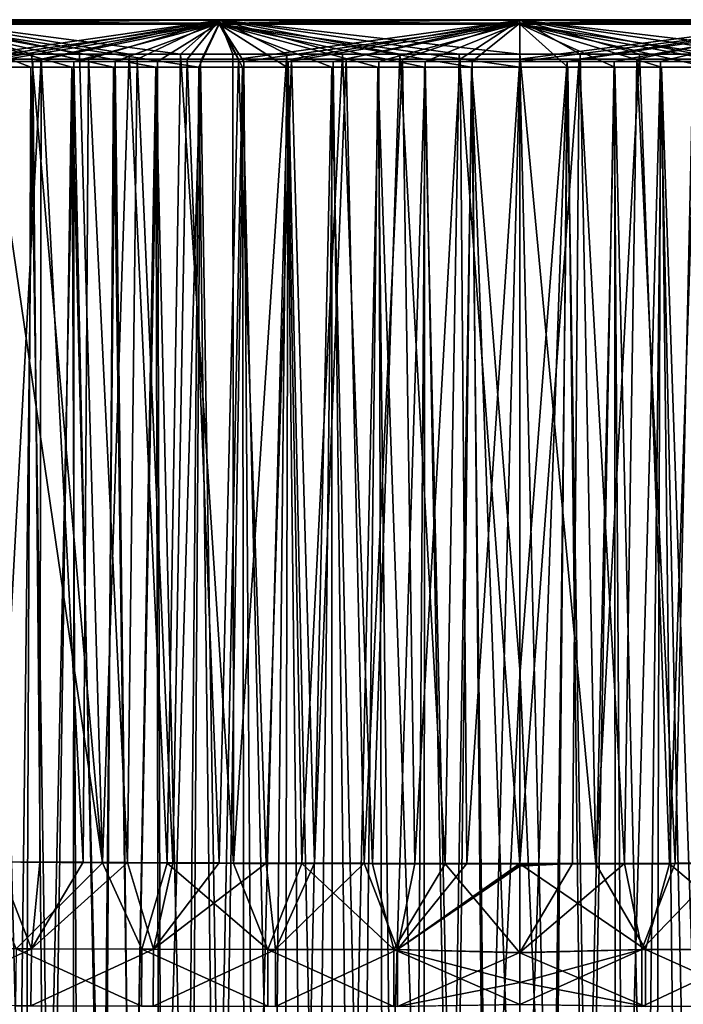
# Model space of a CAD drawing. Header units: millimetres. Extents: x -250 to 250, y -10 to 850.
# Tile 234 of 235: x -45 to 15, y 760 to 850. Entities that reach past the tile are written whole.
import ezdxf

# ---------------------------------------------------------------- set-up
doc = ezdxf.new("R2010")
doc.units = ezdxf.units.MM
doc.header["$LTSCALE"] = 81.481551
for name, color, linetype in [('1', 7, 'CONTINUOUS'), ('11', 7, 'CONTINUOUS'), ('2', 7, 'CONTINUOUS'), ('37', 7, 'CONTINUOUS'), ('38', 7, 'CONTINUOUS'), ('44', 7, 'CONTINUOUS'), ('45', 7, 'CONTINUOUS'), ('47', 7, 'CONTINUOUS'), ('8', 7, 'CONTINUOUS'), ('9', 7, 'CONTINUOUS')]:
    doc.layers.add(name, color=color, linetype=linetype)

msp = doc.modelspace()

# ---------------------------------------------------------------- linework, layer by layer
at = {"layer": '1', "linetype": 'CONTINUOUS'}
for points in [[(0, 790.177, 1.947), (0, 845.86, 0.002), (4.316, 845.86, 0.002), (0, 790.177, 1.947)], [(0, 724.481, 4.241), (0, 790.177, 1.947), (4.316, 845.86, 0.002), (0, 724.481, 4.241)], [(3.167, 724.481, 4.241), (0, 724.481, 4.241), (4.316, 845.86, 0.002), (3.167, 724.481, 4.241)], [(6.29, 724.481, 4.241), (3.167, 724.481, 4.241), (4.316, 845.86, 0.002), (6.29, 724.481, 4.241)], [(8.571, 845.86, 0.002), (6.29, 724.481, 4.241), (4.316, 845.86, 0.002), (8.571, 845.86, 0.002)], [(9.37, 724.481, 4.241), (6.29, 724.481, 4.241), (8.571, 845.86, 0.002), (9.37, 724.481, 4.241)], [(12.764, 845.86, 0.002), (9.37, 724.481, 4.241), (8.571, 845.86, 0.002), (12.764, 845.86, 0.002)], [(12.407, 724.481, 4.241), (9.37, 724.481, 4.241), (12.764, 845.86, 0.002), (12.407, 724.481, 4.241)], [(15.401, 724.481, 4.241), (12.407, 724.481, 4.241), (12.764, 845.86, 0.002), (15.401, 724.481, 4.241)], [(16.895, 845.859, 0.002), (15.401, 724.481, 4.241), (12.764, 845.86, 0.002), (16.895, 845.859, 0.002)], [(0, 790.761, 398.091), (2.921, 724.481, 395.777), (0, 845.343, 399.997), (0, 790.761, 398.091)], [(0, 845.343, 399.997), (2.921, 724.481, 395.777), (4.349, 845.343, 399.997), (0, 845.343, 399.997)], [(2.921, 724.481, 395.777), (5.806, 724.481, 395.777), (4.349, 845.343, 399.997), (2.921, 724.481, 395.777)], [(4.349, 845.343, 399.997), (5.806, 724.481, 395.777), (8.633, 845.343, 399.997), (4.349, 845.343, 399.997)], [(5.806, 724.481, 395.777), (8.653, 724.481, 395.777), (8.633, 845.343, 399.997), (5.806, 724.481, 395.777)], [(8.633, 845.343, 399.997), (11.464, 724.481, 395.777), (12.852, 845.344, 399.997), (8.633, 845.343, 399.997)], [(8.653, 724.481, 395.777), (11.464, 724.481, 395.777), (8.633, 845.343, 399.997), (8.653, 724.481, 395.777)], [(11.464, 724.481, 395.777), (14.238, 724.481, 395.777), (12.852, 845.344, 399.997), (11.464, 724.481, 395.777)], [(14.238, 724.481, 395.777), (16.975, 724.481, 395.777), (12.852, 845.344, 399.997), (14.238, 724.481, 395.777)], [(12.852, 845.344, 399.997), (16.975, 724.481, 395.777), (17.006, 845.344, 399.997), (12.852, 845.344, 399.997)], [(0, 724.481, 395.777), (2.921, 724.481, 395.777), (0, 790.761, 398.091), (0, 724.481, 395.777)]]:
    msp.add_3dface(points, dxfattribs=at)
at = {"layer": '11', "linetype": 'CONTINUOUS'}
for points in [[(6.887, 773.161, 17.455), (0, 773.162, 17.455), (11.405, 765.381, 19.637), (6.887, 773.161, 17.455)], [(11.405, 765.381, 19.637), (0, 773.162, 17.455), (0, 765.093, 19.789), (11.405, 765.381, 19.637)], [(13.581, 773.166, 17.455), (6.887, 773.161, 17.455), (11.405, 765.381, 19.637), (13.581, 773.166, 17.455)], [(22.809, 765.39, 19.639), (13.581, 773.166, 17.455), (11.405, 765.381, 19.637), (22.809, 765.39, 19.639)], [(20.082, 773.178, 17.454), (13.581, 773.166, 17.455), (22.809, 765.39, 19.639), (20.082, 773.178, 17.454)], [(11.405, 765.381, 19.637), (0, 765.093, 19.789), (11.409, 760.234, 24.578), (11.405, 765.381, 19.637)], [(0, 765.093, 19.789), (0, 762.439, 21.725), (11.409, 760.234, 24.578), (0, 765.093, 19.789)], [(22.809, 765.39, 19.639), (11.405, 765.381, 19.637), (22.823, 760.241, 24.588), (22.809, 765.39, 19.639)], [(22.823, 760.241, 24.588), (11.405, 765.381, 19.637), (11.409, 760.234, 24.578), (22.823, 760.241, 24.588)], [(11.409, 760.234, 24.578), (0, 762.439, 21.725), (0, 760.396, 24.298), (11.409, 760.234, 24.578)]]:
    msp.add_3dface(points, dxfattribs=at)
at = {"layer": '2', "linetype": 'CONTINUOUS'}
for points in [[(0, 773.162, 17.455), (6.887, 773.161, 17.455), (0, 846.513, 7.967), (0, 773.162, 17.455)], [(0, 846.513, 7.967), (6.887, 773.161, 17.455), (5.494, 846.513, 7.967), (0, 846.513, 7.967)], [(0, 773.195, 381.765), (0, 846.068, 391.036), (5.382, 846.068, 391.036), (0, 773.195, 381.765)], [(4.797, 773.194, 381.765), (0, 773.195, 381.765), (5.382, 846.068, 391.036), (4.797, 773.194, 381.765)], [(9.491, 773.195, 381.766), (4.797, 773.194, 381.765), (5.382, 846.068, 391.036), (9.491, 773.195, 381.766)], [(10.62, 846.068, 391.036), (9.491, 773.195, 381.766), (5.382, 846.068, 391.036), (10.62, 846.068, 391.036)], [(5.494, 846.513, 7.967), (6.887, 773.161, 17.455), (10.839, 846.513, 7.967), (5.494, 846.513, 7.967)], [(6.887, 773.161, 17.455), (13.581, 773.166, 17.455), (10.839, 846.513, 7.967), (6.887, 773.161, 17.455)], [(14.083, 773.2, 381.767), (9.491, 773.195, 381.766), (10.62, 846.068, 391.036), (14.083, 773.2, 381.767)], [(15.713, 846.068, 391.037), (14.083, 773.2, 381.767), (10.62, 846.068, 391.036), (15.713, 846.068, 391.037)], [(10.839, 846.513, 7.967), (13.581, 773.166, 17.455), (16.037, 846.513, 7.968), (10.839, 846.513, 7.967)], [(13.581, 773.166, 17.455), (20.082, 773.178, 17.454), (16.037, 846.513, 7.968), (13.581, 773.166, 17.455)], [(18.573, 773.207, 381.768), (14.083, 773.2, 381.767), (15.713, 846.068, 391.037), (18.573, 773.207, 381.768)]]:
    msp.add_3dface(points, dxfattribs=at)
at = {"layer": '37', "linetype": 'CONTINUOUS'}
for points in [[(-47.731, 845.854, 0.002), (-44.092, 845.855, 0.002), (-45.518, 724.481, 4.241), (-47.731, 845.854, 0.002)], [(-45.518, 724.481, 4.241), (-44.092, 845.855, 0.002), (-42.984, 724.481, 4.241), (-45.518, 724.481, 4.241)], [(-44.092, 845.855, 0.002), (-40.392, 845.856, 0.002), (-42.984, 724.481, 4.241), (-44.092, 845.855, 0.002)], [(-42.984, 724.481, 4.241), (-40.392, 845.856, 0.002), (-40.413, 724.481, 4.241), (-42.984, 724.481, 4.241)], [(-40.413, 724.481, 4.241), (-40.392, 845.856, 0.002), (-37.803, 724.481, 4.241), (-40.413, 724.481, 4.241)], [(-40.392, 845.856, 0.002), (-36.627, 845.857, 0.002), (-37.803, 724.481, 4.241), (-40.392, 845.856, 0.002)], [(-37.803, 724.481, 4.241), (-36.627, 845.857, 0.002), (-35.152, 724.481, 4.241), (-37.803, 724.481, 4.241)], [(-36.627, 845.857, 0.002), (-32.803, 845.857, 0.002), (-35.152, 724.481, 4.241), (-36.627, 845.857, 0.002)], [(-35.152, 724.481, 4.241), (-32.803, 845.857, 0.002), (-32.459, 724.481, 4.241), (-35.152, 724.481, 4.241)], [(-32.803, 845.857, 0.002), (-28.919, 845.858, 0.002), (-32.459, 724.481, 4.241), (-32.803, 845.857, 0.002)], [(-32.459, 724.481, 4.241), (-28.919, 845.858, 0.002), (-29.723, 724.481, 4.241), (-32.459, 724.481, 4.241)], [(-29.723, 724.481, 4.241), (-28.919, 845.858, 0.002), (-26.944, 724.481, 4.241), (-29.723, 724.481, 4.241)], [(-28.919, 845.858, 0.002), (-24.973, 845.858, 0.002), (-26.944, 724.481, 4.241), (-28.919, 845.858, 0.002)], [(-26.944, 724.481, 4.241), (-24.973, 845.858, 0.002), (-24.122, 724.481, 4.241), (-26.944, 724.481, 4.241)], [(-24.973, 845.858, 0.002), (-20.965, 845.859, 0.002), (-24.122, 724.481, 4.241), (-24.973, 845.858, 0.002)], [(-24.122, 724.481, 4.241), (-20.965, 845.859, 0.002), (-21.258, 724.481, 4.241), (-24.122, 724.481, 4.241)], [(-21.258, 724.481, 4.241), (-20.965, 845.859, 0.002), (-18.352, 724.481, 4.241), (-21.258, 724.481, 4.241)], [(-20.965, 845.859, 0.002), (-16.895, 845.859, 0.002), (-18.352, 724.481, 4.241), (-20.965, 845.859, 0.002)], [(-18.352, 724.481, 4.241), (-16.895, 845.859, 0.002), (-15.401, 724.481, 4.241), (-18.352, 724.481, 4.241)], [(-16.895, 845.859, 0.002), (-12.764, 845.86, 0.002), (-15.401, 724.481, 4.241), (-16.895, 845.859, 0.002)], [(-15.401, 724.481, 4.241), (-12.764, 845.86, 0.002), (-12.407, 724.481, 4.241), (-15.401, 724.481, 4.241)], [(-12.764, 845.86, 0.002), (-8.571, 845.86, 0.002), (-12.407, 724.481, 4.241), (-12.764, 845.86, 0.002)], [(-12.407, 724.481, 4.241), (-8.571, 845.86, 0.002), (-9.37, 724.481, 4.241), (-12.407, 724.481, 4.241)], [(-9.37, 724.481, 4.241), (-8.571, 845.86, 0.002), (-6.29, 724.481, 4.241), (-9.37, 724.481, 4.241)], [(-8.571, 845.86, 0.002), (-4.316, 845.86, 0.002), (-6.29, 724.481, 4.241), (-8.571, 845.86, 0.002)], [(-6.29, 724.481, 4.241), (-4.316, 845.86, 0.002), (-3.167, 724.481, 4.241), (-6.29, 724.481, 4.241)], [(-4.316, 845.86, 0.002), (0, 845.86, 0.002), (-3.167, 724.481, 4.241), (-4.316, 845.86, 0.002)], [(0, 845.86, 0.002), (0, 790.177, 1.947), (-3.167, 724.481, 4.241), (0, 845.86, 0.002)], [(-44.277, 845.348, 399.997), (-47.928, 845.349, 399.997), (-44.755, 724.481, 395.777), (-44.277, 845.348, 399.997)], [(-44.755, 724.481, 395.777), (-47.928, 845.349, 399.997), (-47.082, 724.481, 395.776), (-44.755, 724.481, 395.777)], [(-42.396, 724.481, 395.777), (-44.277, 845.348, 399.997), (-44.755, 724.481, 395.777), (-42.396, 724.481, 395.777)], [(-40.565, 845.347, 399.997), (-44.277, 845.348, 399.997), (-42.396, 724.481, 395.777), (-40.565, 845.347, 399.997)], [(-40.004, 724.481, 395.777), (-40.565, 845.347, 399.997), (-42.396, 724.481, 395.777), (-40.004, 724.481, 395.777)], [(-36.792, 845.347, 399.997), (-40.565, 845.347, 399.997), (-37.58, 724.481, 395.777), (-36.792, 845.347, 399.997)], [(-37.58, 724.481, 395.777), (-40.565, 845.347, 399.997), (-40.004, 724.481, 395.777), (-37.58, 724.481, 395.777)], [(-35.125, 724.481, 395.777), (-36.792, 845.347, 399.997), (-37.58, 724.481, 395.777), (-35.125, 724.481, 395.777)], [(-32.961, 845.346, 399.997), (-36.792, 845.347, 399.997), (-35.125, 724.481, 395.777), (-32.961, 845.346, 399.997)], [(-32.637, 724.481, 395.777), (-32.961, 845.346, 399.997), (-35.125, 724.481, 395.777), (-32.637, 724.481, 395.777)], [(-29.07, 845.346, 399.997), (-32.961, 845.346, 399.997), (-30.114, 724.481, 395.777), (-29.07, 845.346, 399.997)], [(-30.114, 724.481, 395.777), (-32.961, 845.346, 399.997), (-32.637, 724.481, 395.777), (-30.114, 724.481, 395.777)], [(-27.555, 724.481, 395.777), (-29.07, 845.346, 399.997), (-30.114, 724.481, 395.777), (-27.555, 724.481, 395.777)], [(-25.116, 845.345, 399.997), (-29.07, 845.346, 399.997), (-27.555, 724.481, 395.777), (-25.116, 845.345, 399.997)], [(-24.962, 724.481, 395.777), (-25.116, 845.345, 399.997), (-27.555, 724.481, 395.777), (-24.962, 724.481, 395.777)], [(-21.095, 845.344, 399.997), (-25.116, 845.345, 399.997), (-22.336, 724.481, 395.777), (-21.095, 845.344, 399.997)], [(-22.336, 724.481, 395.777), (-25.116, 845.345, 399.997), (-24.962, 724.481, 395.777), (-22.336, 724.481, 395.777)], [(-19.674, 724.481, 395.777), (-21.095, 845.344, 399.997), (-22.336, 724.481, 395.777), (-19.674, 724.481, 395.777)], [(-17.006, 845.344, 399.997), (-21.095, 845.344, 399.997), (-19.674, 724.481, 395.777), (-17.006, 845.344, 399.997)], [(-16.975, 724.481, 395.777), (-17.006, 845.344, 399.997), (-19.674, 724.481, 395.777), (-16.975, 724.481, 395.777)], [(-12.852, 845.344, 399.997), (-17.006, 845.344, 399.997), (-14.238, 724.481, 395.777), (-12.852, 845.344, 399.997)], [(-14.238, 724.481, 395.777), (-17.006, 845.344, 399.997), (-16.975, 724.481, 395.777), (-14.238, 724.481, 395.777)], [(-11.464, 724.481, 395.777), (-12.852, 845.344, 399.997), (-14.238, 724.481, 395.777), (-11.464, 724.481, 395.777)], [(-8.633, 845.343, 399.997), (-12.852, 845.344, 399.997), (-8.653, 724.481, 395.777), (-8.633, 845.343, 399.997)], [(-8.653, 724.481, 395.777), (-12.852, 845.344, 399.997), (-11.464, 724.481, 395.777), (-8.653, 724.481, 395.777)], [(-5.806, 724.481, 395.777), (-8.633, 845.343, 399.997), (-8.653, 724.481, 395.777), (-5.806, 724.481, 395.777)], [(-4.349, 845.343, 399.997), (-8.633, 845.343, 399.997), (-5.806, 724.481, 395.777), (-4.349, 845.343, 399.997)], [(-2.921, 724.481, 395.777), (-4.349, 845.343, 399.997), (-5.806, 724.481, 395.777), (-2.921, 724.481, 395.777)], [(0, 724.481, 395.777), (0, 790.761, 398.091), (-4.349, 845.343, 399.997), (0, 724.481, 395.777)], [(0, 724.481, 395.777), (-4.349, 845.343, 399.997), (-2.921, 724.481, 395.777), (0, 724.481, 395.777)], [(0, 790.761, 398.091), (0, 845.343, 399.997), (-4.349, 845.343, 399.997), (0, 790.761, 398.091)], [(0, 790.177, 1.947), (0, 724.481, 4.241), (-3.167, 724.481, 4.241), (0, 790.177, 1.947)]]:
    msp.add_3dface(points, dxfattribs=at)
at = {"layer": '38', "linetype": 'CONTINUOUS'}
for points in [[(-37.781, 773.244, 17.448), (-48.478, 846.509, 7.976), (-48.934, 773.319, 17.442), (-37.781, 773.244, 17.448)], [(-44.225, 846.51, 7.975), (-48.478, 846.509, 7.976), (-37.781, 773.244, 17.448), (-44.225, 846.51, 7.975)], [(-47.516, 846.072, 391.045), (-43.345, 846.071, 391.043), (-47.287, 773.342, 381.791), (-47.516, 846.072, 391.045)], [(-47.287, 773.342, 381.791), (-43.345, 846.071, 391.043), (-43.447, 773.314, 381.786), (-47.287, 773.342, 381.791)], [(-39.857, 846.51, 7.973), (-44.225, 846.51, 7.975), (-37.781, 773.244, 17.448), (-39.857, 846.51, 7.973)], [(-43.447, 773.314, 381.786), (-43.345, 846.071, 391.043), (-39.524, 773.289, 381.782), (-43.447, 773.314, 381.786)], [(-43.345, 846.071, 391.043), (-39.062, 846.071, 391.042), (-39.524, 773.289, 381.782), (-43.345, 846.071, 391.043)], [(-35.363, 846.511, 7.972), (-39.857, 846.51, 7.973), (-37.781, 773.244, 17.448), (-35.363, 846.511, 7.972)], [(-39.524, 773.289, 381.782), (-39.062, 846.071, 391.042), (-35.512, 773.266, 381.778), (-39.524, 773.289, 381.782)], [(-39.062, 846.071, 391.042), (-34.656, 846.07, 391.041), (-35.512, 773.266, 381.778), (-39.062, 846.071, 391.042)], [(-31.94, 773.216, 17.451), (-35.363, 846.511, 7.972), (-37.781, 773.244, 17.448), (-31.94, 773.216, 17.451)], [(-35.512, 773.266, 381.778), (-34.656, 846.07, 391.041), (-31.413, 773.247, 381.775), (-35.512, 773.266, 381.778)], [(-30.734, 846.511, 7.971), (-35.363, 846.511, 7.972), (-31.94, 773.216, 17.451), (-30.734, 846.511, 7.971)], [(-34.656, 846.07, 391.041), (-30.118, 846.07, 391.04), (-31.413, 773.247, 381.775), (-34.656, 846.07, 391.041)], [(-25.925, 773.193, 17.453), (-30.734, 846.511, 7.971), (-31.94, 773.216, 17.451), (-25.925, 773.193, 17.453)], [(-31.413, 773.247, 381.775), (-30.118, 846.07, 391.04), (-27.232, 773.231, 381.772), (-31.413, 773.247, 381.775)], [(-25.977, 846.512, 7.97), (-30.734, 846.511, 7.971), (-25.925, 773.193, 17.453), (-25.977, 846.512, 7.97)], [(-30.118, 846.07, 391.04), (-25.455, 846.069, 391.039), (-27.232, 773.231, 381.772), (-30.118, 846.07, 391.04)], [(-27.232, 773.231, 381.772), (-25.455, 846.069, 391.039), (-22.955, 773.218, 381.77), (-27.232, 773.231, 381.772)], [(-21.083, 846.512, 7.969), (-25.977, 846.512, 7.97), (-25.925, 773.193, 17.453), (-21.083, 846.512, 7.969)], [(-19.725, 773.177, 17.454), (-21.083, 846.512, 7.969), (-25.925, 773.193, 17.453), (-19.725, 773.177, 17.454)], [(-25.455, 846.069, 391.039), (-20.658, 846.069, 391.038), (-22.955, 773.218, 381.77), (-25.455, 846.069, 391.039)], [(-22.955, 773.218, 381.77), (-20.658, 846.069, 391.038), (-18.573, 773.207, 381.768), (-22.955, 773.218, 381.77)], [(-16.037, 846.513, 7.968), (-21.083, 846.512, 7.969), (-19.725, 773.177, 17.454), (-16.037, 846.513, 7.968)], [(-20.658, 846.069, 391.038), (-15.713, 846.068, 391.037), (-18.573, 773.207, 381.768), (-20.658, 846.069, 391.038)], [(-13.336, 773.166, 17.455), (-16.037, 846.513, 7.968), (-19.725, 773.177, 17.454), (-13.336, 773.166, 17.455)], [(-18.573, 773.207, 381.768), (-15.713, 846.068, 391.037), (-14.083, 773.2, 381.767), (-18.573, 773.207, 381.768)], [(-10.839, 846.513, 7.967), (-16.037, 846.513, 7.968), (-13.336, 773.166, 17.455), (-10.839, 846.513, 7.967)], [(-15.713, 846.068, 391.037), (-10.62, 846.068, 391.036), (-14.083, 773.2, 381.767), (-15.713, 846.068, 391.037)], [(-14.083, 773.2, 381.767), (-10.62, 846.068, 391.036), (-9.491, 773.195, 381.766), (-14.083, 773.2, 381.767)], [(-6.761, 773.161, 17.455), (-10.839, 846.513, 7.967), (-13.336, 773.166, 17.455), (-6.761, 773.161, 17.455)], [(-5.494, 846.513, 7.967), (-10.839, 846.513, 7.967), (-6.761, 773.161, 17.455), (-5.494, 846.513, 7.967)], [(-10.62, 846.068, 391.036), (-5.382, 846.068, 391.036), (-9.491, 773.195, 381.766), (-10.62, 846.068, 391.036)], [(-9.491, 773.195, 381.766), (-5.382, 846.068, 391.036), (-4.797, 773.194, 381.765), (-9.491, 773.195, 381.766)], [(0, 773.162, 17.455), (-5.494, 846.513, 7.967), (-6.761, 773.161, 17.455), (0, 773.162, 17.455)], [(0, 773.162, 17.455), (0, 846.513, 7.967), (-5.494, 846.513, 7.967), (0, 773.162, 17.455)], [(-5.382, 846.068, 391.036), (0, 846.068, 391.036), (-4.797, 773.194, 381.765), (-5.382, 846.068, 391.036)], [(0, 846.068, 391.036), (0, 773.195, 381.765), (-4.797, 773.194, 381.765), (0, 846.068, 391.036)]]:
    msp.add_3dface(points, dxfattribs=at)
at = {"layer": '44', "linetype": 'CONTINUOUS'}
for points in [[(-47.287, 773.342, 381.791), (-44.222, 765.453, 379.594), (-55.277, 765.497, 379.593), (-47.287, 773.342, 381.791)], [(-47.287, 773.342, 381.791), (-43.447, 773.314, 381.786), (-44.222, 765.453, 379.594), (-47.287, 773.342, 381.791)], [(-43.447, 773.314, 381.786), (-39.524, 773.289, 381.782), (-44.222, 765.453, 379.594), (-43.447, 773.314, 381.786)], [(-39.524, 773.289, 381.782), (-35.512, 773.266, 381.778), (-44.222, 765.453, 379.594), (-39.524, 773.289, 381.782)], [(-35.512, 773.266, 381.778), (-33.167, 765.42, 379.595), (-44.222, 765.453, 379.594), (-35.512, 773.266, 381.778)], [(-35.512, 773.266, 381.778), (-31.413, 773.247, 381.775), (-33.167, 765.42, 379.595), (-35.512, 773.266, 381.778)], [(-31.413, 773.247, 381.775), (-27.232, 773.231, 381.772), (-33.167, 765.42, 379.595), (-31.413, 773.247, 381.775)], [(-27.232, 773.231, 381.772), (-22.955, 773.218, 381.77), (-33.167, 765.42, 379.595), (-27.232, 773.231, 381.772)], [(-22.955, 773.218, 381.77), (-22.111, 765.4, 379.595), (-33.167, 765.42, 379.595), (-22.955, 773.218, 381.77)], [(-22.955, 773.218, 381.77), (-18.573, 773.207, 381.768), (-22.111, 765.4, 379.595), (-22.955, 773.218, 381.77)], [(-18.573, 773.207, 381.768), (-14.083, 773.2, 381.767), (-22.111, 765.4, 379.595), (-18.573, 773.207, 381.768)], [(-14.083, 773.2, 381.767), (-11.056, 765.392, 379.594), (-22.111, 765.4, 379.595), (-14.083, 773.2, 381.767)], [(-14.083, 773.2, 381.767), (-9.491, 773.195, 381.766), (-11.056, 765.392, 379.594), (-14.083, 773.2, 381.767)], [(0, 773.195, 381.765), (0, 773.072, 381.75), (-11.056, 765.392, 379.594), (0, 773.195, 381.765)], [(-4.797, 773.194, 381.765), (0, 773.195, 381.765), (-11.056, 765.392, 379.594), (-4.797, 773.194, 381.765)], [(-9.491, 773.195, 381.766), (-4.797, 773.194, 381.765), (-11.056, 765.392, 379.594), (-9.491, 773.195, 381.766)], [(0, 773.072, 381.75), (0, 772.95, 381.733), (-11.056, 765.392, 379.594), (0, 773.072, 381.75)], [(0, 772.95, 381.733), (0, 765.107, 379.443), (-11.056, 765.392, 379.594), (0, 772.95, 381.733)], [(-44.222, 765.453, 379.594), (-55.329, 760.321, 374.56), (-55.277, 765.497, 379.593), (-44.222, 765.453, 379.594)], [(-44.263, 760.283, 374.596), (-55.329, 760.321, 374.56), (-44.222, 765.453, 379.594), (-44.263, 760.283, 374.596)], [(-33.167, 765.42, 379.595), (-44.263, 760.283, 374.596), (-44.222, 765.453, 379.594), (-33.167, 765.42, 379.595)], [(-33.195, 760.254, 374.624), (-44.263, 760.283, 374.596), (-33.167, 765.42, 379.595), (-33.195, 760.254, 374.624)], [(-22.111, 765.4, 379.595), (-33.195, 760.254, 374.624), (-33.167, 765.42, 379.595), (-22.111, 765.4, 379.595)], [(-22.126, 760.237, 374.641), (-33.195, 760.254, 374.624), (-22.111, 765.4, 379.595), (-22.126, 760.237, 374.641)], [(-11.056, 765.392, 379.594), (-22.126, 760.237, 374.641), (-22.111, 765.4, 379.595), (-11.056, 765.392, 379.594)], [(-11.061, 760.23, 374.647), (-22.126, 760.237, 374.641), (-11.056, 765.392, 379.594), (-11.061, 760.23, 374.647)], [(0, 765.107, 379.443), (-11.061, 760.23, 374.647), (-11.056, 765.392, 379.594), (0, 765.107, 379.443)], [(0, 765.107, 379.443), (0, 762.389, 377.454), (-11.061, 760.23, 374.647), (0, 765.107, 379.443)], [(0, 762.389, 377.454), (0, 760.391, 374.924), (-11.061, 760.23, 374.647), (0, 762.389, 377.454)]]:
    msp.add_3dface(points, dxfattribs=at)
at = {"layer": '45', "linetype": 'CONTINUOUS'}
for points in [[(-54.448, 849.641, 5.663), (-27.224, 849.641, 5.657), (-54.449, 849.32, 1.773), (-54.448, 849.641, 5.663)], [(-54.449, 849.32, 1.773), (-27.224, 849.641, 5.657), (-27.224, 849.321, 1.772), (-54.449, 849.32, 1.773)], [(-48.478, 846.509, 7.976), (-44.225, 846.51, 7.975), (-54.448, 849.641, 5.663), (-48.478, 846.509, 7.976)], [(-44.225, 846.51, 7.975), (-39.857, 846.51, 7.973), (-54.448, 849.641, 5.663), (-44.225, 846.51, 7.975)], [(-39.857, 846.51, 7.973), (-35.363, 846.511, 7.972), (-54.448, 849.641, 5.663), (-39.857, 846.51, 7.973)], [(-35.363, 846.511, 7.972), (-30.734, 846.511, 7.971), (-54.448, 849.641, 5.663), (-35.363, 846.511, 7.972)], [(-54.448, 849.641, 5.663), (-30.734, 846.511, 7.971), (-27.224, 849.641, 5.657), (-54.448, 849.641, 5.663)], [(-27.224, 849.593, 393.632), (-51.569, 846.073, 391.046), (-54.448, 849.593, 393.638), (-27.224, 849.593, 393.632)], [(-27.224, 849.593, 393.632), (-54.448, 849.593, 393.638), (-27.223, 849.242, 398.001), (-27.224, 849.593, 393.632)], [(-27.223, 849.242, 398.001), (-54.448, 849.593, 393.638), (-54.447, 849.243, 398.003), (-27.223, 849.242, 398.001)], [(-47.516, 846.072, 391.045), (-51.569, 846.073, 391.046), (-27.224, 849.593, 393.632), (-47.516, 846.072, 391.045)], [(-43.345, 846.071, 391.043), (-47.516, 846.072, 391.045), (-27.224, 849.593, 393.632), (-43.345, 846.071, 391.043)], [(-39.062, 846.071, 391.042), (-43.345, 846.071, 391.043), (-27.224, 849.593, 393.632), (-39.062, 846.071, 391.042)], [(-34.656, 846.07, 391.041), (-39.062, 846.071, 391.042), (-27.224, 849.593, 393.632), (-34.656, 846.07, 391.041)], [(-30.118, 846.07, 391.04), (-34.656, 846.07, 391.041), (-27.224, 849.593, 393.632), (-30.118, 846.07, 391.04)], [(-30.734, 846.511, 7.971), (-25.977, 846.512, 7.97), (-27.224, 849.641, 5.657), (-30.734, 846.511, 7.971)], [(-25.455, 846.069, 391.039), (-30.118, 846.07, 391.04), (-27.224, 849.593, 393.632), (-25.455, 846.069, 391.039)], [(0, 846.513, 7.967), (0, 849.642, 5.655), (-27.224, 849.641, 5.657), (0, 846.513, 7.967)], [(0, 849.642, 5.655), (0, 849.321, 1.771), (-27.224, 849.321, 1.772), (0, 849.642, 5.655)], [(-27.224, 849.641, 5.657), (0, 849.642, 5.655), (-27.224, 849.321, 1.772), (-27.224, 849.641, 5.657)], [(-5.494, 846.513, 7.967), (0, 846.513, 7.967), (-27.224, 849.641, 5.657), (-5.494, 846.513, 7.967)], [(-25.977, 846.512, 7.97), (-21.083, 846.512, 7.969), (-27.224, 849.641, 5.657), (-25.977, 846.512, 7.97)], [(-21.083, 846.512, 7.969), (-16.037, 846.513, 7.968), (-27.224, 849.641, 5.657), (-21.083, 846.512, 7.969)], [(-16.037, 846.513, 7.968), (-10.839, 846.513, 7.967), (-27.224, 849.641, 5.657), (-16.037, 846.513, 7.968)], [(-10.839, 846.513, 7.967), (-5.494, 846.513, 7.967), (-27.224, 849.641, 5.657), (-10.839, 846.513, 7.967)], [(0.001, 849.242, 398), (0.001, 849.593, 393.629), (-27.224, 849.593, 393.632), (0.001, 849.242, 398)], [(0.001, 849.593, 393.629), (-25.455, 846.069, 391.039), (-27.224, 849.593, 393.632), (0.001, 849.593, 393.629)], [(0.001, 849.242, 398), (-27.224, 849.593, 393.632), (-27.223, 849.242, 398.001), (0.001, 849.242, 398)], [(0.001, 849.593, 393.629), (-20.658, 846.069, 391.038), (-25.455, 846.069, 391.039), (0.001, 849.593, 393.629)], [(0.001, 849.593, 393.629), (-15.713, 846.068, 391.037), (-20.658, 846.069, 391.038), (0.001, 849.593, 393.629)], [(0.001, 849.593, 393.629), (-10.62, 846.068, 391.036), (-15.713, 846.068, 391.037), (0.001, 849.593, 393.629)], [(0.001, 849.593, 393.629), (-5.382, 846.068, 391.036), (-10.62, 846.068, 391.036), (0.001, 849.593, 393.629)], [(0.001, 849.593, 393.629), (0, 846.068, 391.036), (-5.382, 846.068, 391.036), (0.001, 849.593, 393.629)], [(-51.312, 845.854, 0.002), (-54.449, 849.32, 1.773), (-27.224, 849.321, 1.772), (-51.312, 845.854, 0.002)], [(-47.928, 845.349, 399.997), (-44.277, 845.348, 399.997), (-54.447, 849.243, 398.003), (-47.928, 845.349, 399.997)], [(-44.277, 845.348, 399.997), (-40.565, 845.347, 399.997), (-54.447, 849.243, 398.003), (-44.277, 845.348, 399.997)], [(-40.565, 845.347, 399.997), (-36.792, 845.347, 399.997), (-54.447, 849.243, 398.003), (-40.565, 845.347, 399.997)], [(-36.792, 845.347, 399.997), (-32.961, 845.346, 399.997), (-54.447, 849.243, 398.003), (-36.792, 845.347, 399.997)], [(-32.961, 845.346, 399.997), (-29.07, 845.346, 399.997), (-54.447, 849.243, 398.003), (-32.961, 845.346, 399.997)], [(-29.07, 845.346, 399.997), (-27.223, 849.242, 398.001), (-54.447, 849.243, 398.003), (-29.07, 845.346, 399.997)], [(-47.731, 845.854, 0.002), (-51.312, 845.854, 0.002), (-27.224, 849.321, 1.772), (-47.731, 845.854, 0.002)], [(-44.092, 845.855, 0.002), (-47.731, 845.854, 0.002), (-27.224, 849.321, 1.772), (-44.092, 845.855, 0.002)], [(-40.392, 845.856, 0.002), (-44.092, 845.855, 0.002), (-27.224, 849.321, 1.772), (-40.392, 845.856, 0.002)], [(-36.627, 845.857, 0.002), (-40.392, 845.856, 0.002), (-27.224, 849.321, 1.772), (-36.627, 845.857, 0.002)], [(-32.803, 845.857, 0.002), (-36.627, 845.857, 0.002), (-27.224, 849.321, 1.772), (-32.803, 845.857, 0.002)], [(-28.919, 845.858, 0.002), (-32.803, 845.857, 0.002), (-27.224, 849.321, 1.772), (-28.919, 845.858, 0.002)], [(-29.07, 845.346, 399.997), (-25.116, 845.345, 399.997), (-27.223, 849.242, 398.001), (-29.07, 845.346, 399.997)], [(-24.973, 845.858, 0.002), (-28.919, 845.858, 0.002), (-27.224, 849.321, 1.772), (-24.973, 845.858, 0.002)], [(0, 849.321, 1.771), (-24.973, 845.858, 0.002), (-27.224, 849.321, 1.772), (0, 849.321, 1.771)], [(0, 845.343, 399.997), (0.001, 849.242, 398), (-27.223, 849.242, 398.001), (0, 845.343, 399.997)], [(-4.349, 845.343, 399.997), (0, 845.343, 399.997), (-27.223, 849.242, 398.001), (-4.349, 845.343, 399.997)], [(-25.116, 845.345, 399.997), (-21.095, 845.344, 399.997), (-27.223, 849.242, 398.001), (-25.116, 845.345, 399.997)], [(-21.095, 845.344, 399.997), (-17.006, 845.344, 399.997), (-27.223, 849.242, 398.001), (-21.095, 845.344, 399.997)], [(-17.006, 845.344, 399.997), (-12.852, 845.344, 399.997), (-27.223, 849.242, 398.001), (-17.006, 845.344, 399.997)], [(-12.852, 845.344, 399.997), (-8.633, 845.343, 399.997), (-27.223, 849.242, 398.001), (-12.852, 845.344, 399.997)], [(-8.633, 845.343, 399.997), (-4.349, 845.343, 399.997), (-27.223, 849.242, 398.001), (-8.633, 845.343, 399.997)], [(0, 849.321, 1.771), (-20.965, 845.859, 0.002), (-24.973, 845.858, 0.002), (0, 849.321, 1.771)], [(0, 849.321, 1.771), (-16.895, 845.859, 0.002), (-20.965, 845.859, 0.002), (0, 849.321, 1.771)], [(0, 849.321, 1.771), (-12.764, 845.86, 0.002), (-16.895, 845.859, 0.002), (0, 849.321, 1.771)], [(0, 849.321, 1.771), (-8.571, 845.86, 0.002), (-12.764, 845.86, 0.002), (0, 849.321, 1.771)], [(0, 849.321, 1.771), (-4.316, 845.86, 0.002), (-8.571, 845.86, 0.002), (0, 849.321, 1.771)], [(0, 849.321, 1.771), (0, 845.86, 0.002), (-4.316, 845.86, 0.002), (0, 849.321, 1.771)]]:
    msp.add_3dface(points, dxfattribs=at)
at = {"layer": '47', "linetype": 'CONTINUOUS'}
for points in [[(-37.781, 773.244, 17.448), (-48.934, 773.319, 17.442), (-45.617, 765.445, 19.649), (-37.781, 773.244, 17.448)], [(-34.213, 765.411, 19.643), (-37.781, 773.244, 17.448), (-45.617, 765.445, 19.649), (-34.213, 765.411, 19.643)], [(-31.94, 773.216, 17.451), (-37.781, 773.244, 17.448), (-34.213, 765.411, 19.643), (-31.94, 773.216, 17.451)], [(-22.809, 765.39, 19.639), (-31.94, 773.216, 17.451), (-34.213, 765.411, 19.643), (-22.809, 765.39, 19.639)], [(-25.925, 773.193, 17.453), (-31.94, 773.216, 17.451), (-22.809, 765.39, 19.639), (-25.925, 773.193, 17.453)], [(-19.725, 773.177, 17.454), (-25.925, 773.193, 17.453), (-22.809, 765.39, 19.639), (-19.725, 773.177, 17.454)], [(-11.405, 765.381, 19.637), (-19.725, 773.177, 17.454), (-22.809, 765.39, 19.639), (-11.405, 765.381, 19.637)], [(-13.336, 773.166, 17.455), (-19.725, 773.177, 17.454), (-11.405, 765.381, 19.637), (-13.336, 773.166, 17.455)], [(-6.761, 773.161, 17.455), (-13.336, 773.166, 17.455), (-11.405, 765.381, 19.637), (-6.761, 773.161, 17.455)], [(0, 765.093, 19.789), (-6.761, 773.161, 17.455), (-11.405, 765.381, 19.637), (0, 765.093, 19.789)], [(0, 765.093, 19.789), (0, 773.162, 17.455), (-6.761, 773.161, 17.455), (0, 765.093, 19.789)], [(-34.24, 760.259, 24.61), (-45.617, 765.445, 19.649), (-45.656, 760.289, 24.645), (-34.24, 760.259, 24.61)], [(-34.213, 765.411, 19.643), (-45.617, 765.445, 19.649), (-34.24, 760.259, 24.61), (-34.213, 765.411, 19.643)], [(-22.823, 760.241, 24.588), (-34.213, 765.411, 19.643), (-34.24, 760.259, 24.61), (-22.823, 760.241, 24.588)], [(-22.809, 765.39, 19.639), (-34.213, 765.411, 19.643), (-22.823, 760.241, 24.588), (-22.809, 765.39, 19.639)], [(-11.409, 760.234, 24.578), (-22.809, 765.39, 19.639), (-22.823, 760.241, 24.588), (-11.409, 760.234, 24.578)], [(-11.405, 765.381, 19.637), (-22.809, 765.39, 19.639), (-11.409, 760.234, 24.578), (-11.405, 765.381, 19.637)], [(0, 760.396, 24.298), (-11.405, 765.381, 19.637), (-11.409, 760.234, 24.578), (0, 760.396, 24.298)], [(0, 762.439, 21.725), (0, 765.093, 19.789), (-11.405, 765.381, 19.637), (0, 762.439, 21.725)], [(0, 760.396, 24.298), (0, 762.439, 21.725), (-11.405, 765.381, 19.637), (0, 760.396, 24.298)]]:
    msp.add_3dface(points, dxfattribs=at)
at = {"layer": '8', "linetype": 'CONTINUOUS'}
for points in [[(0, 773.195, 381.765), (4.797, 773.194, 381.765), (0, 773.072, 381.75), (0, 773.195, 381.765)], [(4.797, 773.194, 381.765), (9.491, 773.195, 381.766), (0, 765.107, 379.443), (4.797, 773.194, 381.765)], [(9.491, 773.195, 381.766), (11.056, 765.392, 379.594), (0, 765.107, 379.443), (9.491, 773.195, 381.766)], [(4.797, 773.194, 381.765), (0, 765.107, 379.443), (0, 772.95, 381.733), (4.797, 773.194, 381.765)], [(4.797, 773.194, 381.765), (0, 772.95, 381.733), (0, 773.072, 381.75), (4.797, 773.194, 381.765)], [(9.491, 773.195, 381.766), (14.083, 773.2, 381.767), (11.056, 765.392, 379.594), (9.491, 773.195, 381.766)], [(14.083, 773.2, 381.767), (18.573, 773.207, 381.768), (11.056, 765.392, 379.594), (14.083, 773.2, 381.767)], [(18.573, 773.207, 381.768), (22.111, 765.4, 379.595), (11.056, 765.392, 379.594), (18.573, 773.207, 381.768)], [(11.061, 760.23, 374.647), (0, 760.391, 374.924), (11.056, 765.392, 379.594), (11.061, 760.23, 374.647)], [(0, 760.391, 374.924), (0, 762.389, 377.454), (11.056, 765.392, 379.594), (0, 760.391, 374.924)], [(11.056, 765.392, 379.594), (0, 762.389, 377.454), (0, 765.107, 379.443), (11.056, 765.392, 379.594)], [(22.111, 765.4, 379.595), (11.061, 760.23, 374.647), (11.056, 765.392, 379.594), (22.111, 765.4, 379.595)], [(22.126, 760.237, 374.641), (11.061, 760.23, 374.647), (22.111, 765.4, 379.595), (22.126, 760.237, 374.641)]]:
    msp.add_3dface(points, dxfattribs=at)
at = {"layer": '9', "linetype": 'CONTINUOUS'}
for points in [[(0, 846.513, 7.967), (5.494, 846.513, 7.967), (0, 849.642, 5.655), (0, 846.513, 7.967)], [(5.494, 846.513, 7.967), (10.839, 846.513, 7.967), (0, 849.642, 5.655), (5.494, 846.513, 7.967)], [(10.839, 846.513, 7.967), (16.037, 846.513, 7.968), (0, 849.642, 5.655), (10.839, 846.513, 7.967)], [(16.037, 846.513, 7.968), (21.083, 846.512, 7.969), (0, 849.642, 5.655), (16.037, 846.513, 7.968)], [(21.083, 846.512, 7.969), (25.977, 846.512, 7.97), (0, 849.642, 5.655), (21.083, 846.512, 7.969)], [(0, 849.642, 5.655), (25.977, 846.512, 7.97), (27.225, 849.641, 5.657), (0, 849.642, 5.655)], [(0, 849.642, 5.655), (27.225, 849.641, 5.657), (0, 849.321, 1.771), (0, 849.642, 5.655)], [(0, 849.321, 1.771), (27.225, 849.641, 5.657), (27.225, 849.321, 1.772), (0, 849.321, 1.771)], [(5.382, 846.068, 391.036), (0, 846.068, 391.036), (27.225, 849.593, 393.632), (5.382, 846.068, 391.036)], [(27.225, 849.593, 393.632), (0, 846.068, 391.036), (0.001, 849.593, 393.629), (27.225, 849.593, 393.632)], [(27.225, 849.593, 393.632), (0.001, 849.593, 393.629), (27.225, 849.242, 398.001), (27.225, 849.593, 393.632)], [(0.001, 849.593, 393.629), (0.001, 849.242, 398), (27.225, 849.242, 398.001), (0.001, 849.593, 393.629)], [(10.62, 846.068, 391.036), (5.382, 846.068, 391.036), (27.225, 849.593, 393.632), (10.62, 846.068, 391.036)], [(15.713, 846.068, 391.037), (10.62, 846.068, 391.036), (27.225, 849.593, 393.632), (15.713, 846.068, 391.037)], [(4.316, 845.86, 0.002), (0, 845.86, 0.002), (27.225, 849.321, 1.772), (4.316, 845.86, 0.002)], [(0, 845.86, 0.002), (0, 849.321, 1.771), (27.225, 849.321, 1.772), (0, 845.86, 0.002)], [(0, 845.343, 399.997), (4.349, 845.343, 399.997), (0.001, 849.242, 398), (0, 845.343, 399.997)], [(4.349, 845.343, 399.997), (8.633, 845.343, 399.997), (0.001, 849.242, 398), (4.349, 845.343, 399.997)], [(8.633, 845.343, 399.997), (12.852, 845.344, 399.997), (0.001, 849.242, 398), (8.633, 845.343, 399.997)], [(12.852, 845.344, 399.997), (17.006, 845.344, 399.997), (0.001, 849.242, 398), (12.852, 845.344, 399.997)], [(17.006, 845.344, 399.997), (21.095, 845.344, 399.997), (0.001, 849.242, 398), (17.006, 845.344, 399.997)], [(21.095, 845.344, 399.997), (25.116, 845.345, 399.997), (0.001, 849.242, 398), (21.095, 845.344, 399.997)], [(0.001, 849.242, 398), (25.116, 845.345, 399.997), (27.225, 849.242, 398.001), (0.001, 849.242, 398)], [(8.571, 845.86, 0.002), (4.316, 845.86, 0.002), (27.225, 849.321, 1.772), (8.571, 845.86, 0.002)], [(12.764, 845.86, 0.002), (8.571, 845.86, 0.002), (27.225, 849.321, 1.772), (12.764, 845.86, 0.002)], [(16.895, 845.859, 0.002), (12.764, 845.86, 0.002), (27.225, 849.321, 1.772), (16.895, 845.859, 0.002)]]:
    msp.add_3dface(points, dxfattribs=at)

doc.saveas('drawing.dxf')
